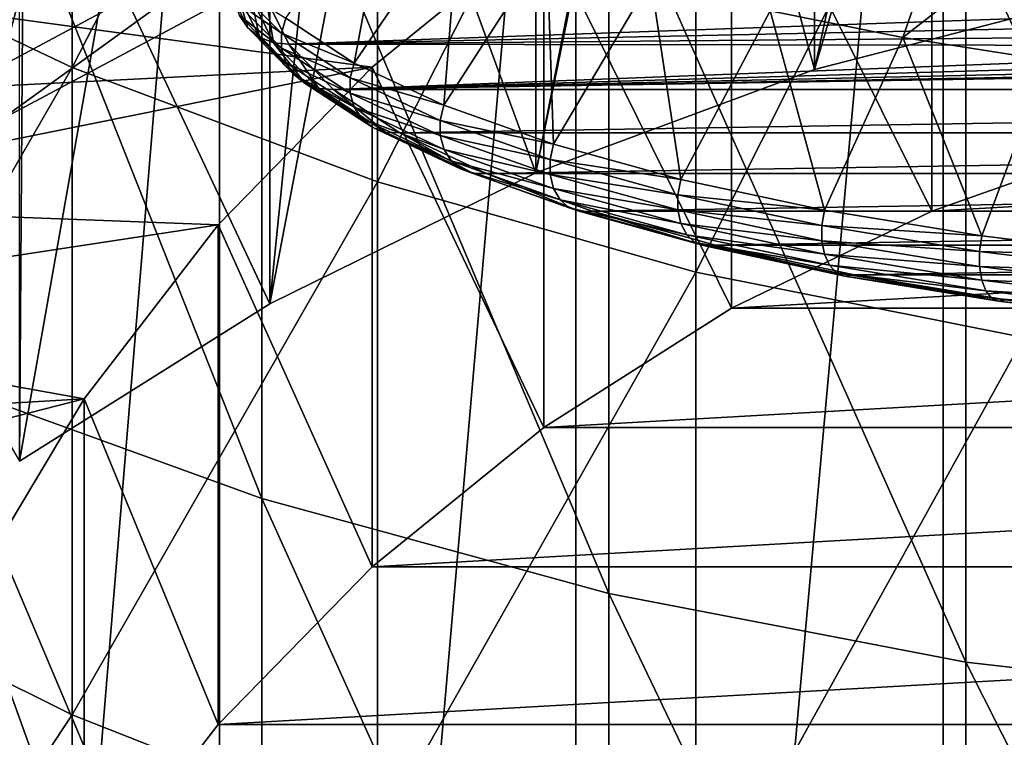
# Model space of a CAD drawing. Header units: metres. Extents: x -22 to 73, y -229 to 22.
# Tile 14 of 256: x -6.08 to -2.51, y -193.77 to -191.17. Entities that reach past the tile are written whole.
import ezdxf

# ---------------------------------------------------------------- set-up
doc = ezdxf.new("R2010")
doc.units = ezdxf.units.M
doc.layers.add('solid_509500_SW0001', color=7, linetype='CONTINUOUS')

msp = doc.modelspace()

# ---------------------------------------------------------------- linework, layer by layer
at = {"layer": 'solid_509500_SW0001'}
for points in [[(-3.198326, -186.779678, 248.007172), (-2.151886, -186.508835, 247.934601), (-3.198321, -191.352203, 230.942276)], [(-2.151886, -186.508835, 247.934601), (-2.151896, -191.081375, 230.869705), (-3.198321, -191.352203, 230.942276)], [(-4.209724, -187.154694, 248.107651), (-3.198326, -186.779678, 248.007172), (-4.209721, -191.727219, 231.042755)], [(-3.198326, -186.779678, 248.007172), (-3.198321, -191.352203, 230.942276), (-4.209721, -191.727219, 231.042755)], [(-4.209724, -187.154694, 248.107651), (-4.209721, -191.727219, 231.042755), (-5.175007, -192.202286, 231.170059)], [(-5.175, -187.629761, 248.23494), (-4.209724, -187.154694, 248.107651), (-5.175007, -192.202286, 231.170059)], [(-6.083577, -188.199692, 248.387665), (-5.175, -187.629761, 248.23494), (-6.08357, -192.772217, 231.322769)], [(-5.175, -187.629761, 248.23494), (-5.175007, -192.202286, 231.170059), (-6.08357, -192.772217, 231.322769)], [(-2.731265, -202.293915, 175.086884), (-2.731265, -187.851807, 228.98555), (-1.37224, -187.657089, 228.933365)], [(-1.37224, -202.099197, 175.034714), (-2.731265, -202.293915, 175.086884), (-1.37224, -187.657089, 228.933365)], [(-4.063985, -202.616364, 175.173279), (-4.063985, -188.174271, 229.071945), (-2.731265, -187.851807, 228.98555)], [(-2.731265, -202.293915, 175.086884), (-4.063985, -202.616364, 175.173279), (-2.731265, -187.851807, 228.98555)], [(-5.357568, -203.063446, 175.293076), (-5.357568, -188.621338, 229.191742), (-4.063985, -188.174271, 229.071945)], [(-4.063985, -202.616364, 175.173279), (-5.357568, -203.063446, 175.293076), (-4.063985, -188.174271, 229.071945)], [(-6.149215, -191.339722, 230.903641), (-6.599516, -188.942841, 230.261398), (-5.357495, -188.375443, 230.10936)], [(-5.119573, -190.787704, 230.755722), (-6.149215, -191.339722, 230.903641), (-5.357495, -188.375443, 230.10936)], [(-6.599555, -203.630844, 175.445114), (-6.599555, -189.188751, 229.343781), (-5.357568, -188.621338, 229.191742)], [(-5.357568, -203.063446, 175.293076), (-6.599555, -203.630844, 175.445114), (-5.357568, -188.621338, 229.191742)], [(-5.892459, -191.344559, 293.489594), (-6.944628, -190.84491, 293.104828), (-5.892459, -188.785538, 296.595001)], [(-5.892459, -191.344559, 293.489594), (-5.892459, -188.785538, 296.595001), (-4.783543, -189.179077, 296.941711)], [(-3.198321, -191.352203, 230.942276), (-2.516222, -189.03331, 230.320923), (-3.742045, -189.33989, 230.403076)], [(-2.151896, -191.081375, 230.869705), (-2.516222, -189.03331, 230.320923), (-3.198321, -191.352203, 230.942276)], [(-4.783543, -191.760086, 293.809631), (-5.892459, -191.344559, 293.489594), (-4.783543, -189.179077, 296.941711)], [(-4.783543, -191.760086, 293.809631), (-4.783543, -189.179077, 296.941711), (-3.628558, -189.489166, 297.214905)], [(-4.209721, -191.727219, 231.042755), (-3.742045, -189.33989, 230.403076), (-4.929452, -189.764679, 230.516891)], [(-3.198321, -191.352203, 230.942276), (-3.742045, -189.33989, 230.403076), (-4.209721, -191.727219, 231.042755)], [(-3.628558, -192.087509, 294.061768), (-4.783543, -191.760086, 293.809631), (-3.628558, -189.489166, 297.214905)], [(-3.628558, -192.087509, 294.061768), (-3.628558, -189.489166, 297.214905), (-2.438629, -189.712814, 297.411926)], [(-2.438629, -192.323654, 294.243652), (-3.628558, -192.087509, 294.061768), (-2.438629, -189.712814, 297.411926)], [(-5.175007, -192.202286, 231.170059), (-4.929452, -189.764679, 230.516891), (-6.066265, -190.303299, 230.661224)], [(-4.209721, -191.727219, 231.042755), (-4.929452, -189.764679, 230.516891), (-5.175007, -192.202286, 231.170059)], [(-2.007646, -191.59639, 242.153397), (-2.007646, -189.784653, 248.914871), (-2.772568, -190.053574, 248.986938)], [(-5.203274, -192.907822, 294.693542), (-5.203274, -190.266083, 297.899323), (-6.415171, -189.8508, 297.533478)], [(-6.415171, -192.469345, 294.355835), (-5.203274, -192.907822, 294.693542), (-6.415171, -189.8508, 297.533478)], [(-2.772568, -191.865311, 242.225449), (-2.772568, -190.053574, 248.986938), (-3.500005, -190.406464, 249.081482)], [(-2.007646, -191.59639, 242.153397), (-2.772568, -190.053574, 248.986938), (-2.772568, -191.865311, 242.225449)], [(-3.944256, -193.253067, 294.959412), (-3.944256, -190.593033, 298.187378), (-5.203274, -190.266083, 297.899323)], [(-5.203274, -192.907822, 294.693542), (-3.944256, -193.253067, 294.959412), (-5.203274, -190.266083, 297.899323)], [(-6.08357, -192.772217, 231.322769), (-6.066265, -190.303299, 230.661224), (-7.140861, -190.950287, 230.834579)], [(-5.175007, -192.202286, 231.170059), (-6.066265, -190.303299, 230.661224), (-6.08357, -192.772217, 231.322769)], [(-3.500005, -192.218201, 242.320007), (-3.500005, -190.406464, 249.081482), (-4.180091, -190.838516, 249.197266)], [(-2.772568, -191.865311, 242.225449), (-3.500005, -190.406464, 249.081482), (-3.500005, -192.218201, 242.320007)], [(-4.737214, -190.62233, 211.303513), (-4.86845, -191.328568, 210.980988), (-5.117189, -191.16597, 211.587814)], [(-4.737214, -190.62233, 211.303513), (-4.486119, -190.766739, 210.764618), (-4.86845, -191.328568, 210.980988)], [(-2.649518, -193.501923, 295.151062), (-2.649518, -190.82872, 298.39502), (-3.944256, -190.593033, 298.187378)], [(-3.944256, -193.253067, 294.959412), (-2.649518, -193.501923, 295.151062), (-3.944256, -190.593033, 298.187378)], [(-2.661736, -190.615036, 209.169312), (-2.878072, -191.236511, 209.011353), (-3.359678, -191.138855, 209.375824)], [(-2.177516, -190.690796, 208.886566), (-2.878072, -191.236511, 209.011353), (-2.661736, -190.615036, 209.169312)], [(-2.177516, -190.690796, 208.886566), (-2.354497, -191.318436, 208.705627), (-2.878072, -191.236511, 209.011353)], [(-5.119593, -190.981827, 230.031281), (-8.755124, -190.759506, 229.97171), (-9.758599, -191.638107, 230.207138)], [(-6.149197, -191.533829, 230.179199), (-6.149215, -191.339722, 230.903641), (-5.119573, -190.787704, 230.755722)], [(-6.149197, -191.533829, 230.179199), (-5.119573, -190.787704, 230.755722), (-5.119593, -190.981827, 230.031281)], [(-4.486119, -190.766739, 210.764618), (-4.542933, -191.481812, 210.409042), (-4.86845, -191.328568, 210.980988)], [(-4.486119, -190.766739, 210.764618), (-4.169607, -190.902237, 210.258881), (-4.542933, -191.481812, 210.409042)], [(-1.330785, -193.652145, 295.266754), (-1.330785, -190.970993, 298.520355), (-2.649518, -190.82872, 298.39502)], [(-2.649518, -193.501923, 295.151062), (-1.330785, -193.652145, 295.266754), (-2.649518, -190.82872, 298.39502)], [(-6.944628, -193.169418, 289.871277), (-6.944628, -190.84491, 293.104828), (-5.892459, -191.344559, 293.489594)], [(-4.803687, -191.343948, 249.332687), (-4.180091, -190.838516, 249.197266), (-6.723736, -191.082748, 249.262695)], [(-4.180091, -192.650253, 242.435776), (-4.180091, -190.838516, 249.197266), (-4.803687, -191.343948, 249.332687)], [(-3.500005, -192.218201, 242.320007), (-4.180091, -190.838516, 249.197266), (-4.180091, -192.650253, 242.435776)], [(-4.169607, -190.902237, 210.258881), (-4.14577, -191.623306, 209.881027), (-4.542933, -191.481812, 210.409042)], [(-4.169607, -190.902237, 210.258881), (-3.792293, -191.026886, 209.793686), (-4.14577, -191.623306, 209.881027)], [(-6.149197, -191.533829, 230.179199), (-5.119593, -190.981827, 230.031281), (-9.758599, -191.638107, 230.207138)], [(-5.338925, -191.028961, 212.924698), (-5.254727, -191.201462, 212.280914), (-5.295982, -191.06424, 212.936951)], [(-5.284976, -191.156738, 212.262955), (-5.254727, -191.201462, 212.280914), (-5.338925, -191.028961, 212.924698)], [(-5.300797, -191.049805, 212.231171), (-5.117189, -191.16597, 211.587814), (-5.132264, -191.219696, 211.597153)], [(-5.300797, -191.049805, 212.231171), (-5.132264, -191.219696, 211.597153), (-5.300759, -191.104767, 212.245911)], [(-3.792293, -191.026886, 209.793686), (-3.683227, -191.750778, 209.405258), (-4.14577, -191.623306, 209.881027)], [(-3.792293, -191.026886, 209.793686), (-3.359678, -191.138855, 209.375824), (-3.683227, -191.750778, 209.405258)], [(-4.803687, -191.343948, 249.332687), (-6.723736, -191.082748, 249.262695), (-7.013826, -191.455078, 249.362457)], [(-5.295982, -191.06424, 212.936951), (-5.212461, -191.235367, 212.29834), (-5.244306, -191.086227, 212.946198)], [(-5.254727, -191.201462, 212.280914), (-5.212461, -191.235367, 212.29834), (-5.295982, -191.06424, 212.936951)], [(-5.244306, -191.086227, 212.946198), (-5.161601, -191.255661, 212.313828), (-5.188137, -191.093124, 212.951675)], [(-5.212461, -191.235367, 212.29834), (-5.161601, -191.255661, 212.313828), (-5.244306, -191.086227, 212.946198)], [(-5.300759, -191.104767, 212.245911), (-5.132227, -191.274658, 211.611893), (-5.284976, -191.156738, 212.262955)], [(-5.132264, -191.219696, 211.597153), (-5.132227, -191.274658, 211.611893), (-5.300759, -191.104767, 212.245911)], [(-1.221602, -191.123703, 212.837524), (-5.188137, -191.093124, 212.951675), (-5.106293, -191.260773, 212.325974)], [(-5.161601, -191.255661, 212.313828), (-5.106293, -191.260773, 212.325974), (-5.188137, -191.093124, 212.951675)], [(-5.284976, -191.156738, 212.262955), (-5.116947, -191.326111, 211.630814), (-5.254727, -191.201462, 212.280914)], [(-5.132227, -191.274658, 211.611893), (-5.116947, -191.326111, 211.630814), (-5.284976, -191.156738, 212.262955)], [(-1.125841, -191.176865, 212.63916), (-1.221602, -191.123703, 212.837524), (-5.106293, -191.260773, 212.325974)], [(-3.359678, -191.138855, 209.375824), (-3.162597, -191.862259, 208.989227), (-3.683227, -191.750778, 209.405258)], [(-3.359678, -191.138855, 209.375824), (-2.878072, -191.236511, 209.011353), (-3.162597, -191.862259, 208.989227)], [(-5.132264, -191.219696, 211.597153), (-5.117189, -191.16597, 211.587814), (-4.86845, -191.328568, 210.980988)], [(-0.995858, -191.224899, 212.459839), (-1.125841, -191.176865, 212.63916), (-5.106293, -191.260773, 212.325974)], [(-5.254727, -191.201462, 212.280914), (-5.087659, -191.369873, 211.65239), (-5.212461, -191.235367, 212.29834)], [(-5.116947, -191.326111, 211.630814), (-5.087659, -191.369873, 211.65239), (-5.254727, -191.201462, 212.280914)], [(-5.132264, -191.219696, 211.597153), (-4.86845, -191.328568, 210.980988), (-4.882792, -191.382767, 210.988525)], [(-5.132264, -191.219696, 211.597153), (-4.882792, -191.382767, 210.988525), (-5.132227, -191.274658, 211.611893)], [(-0.835618, -191.266373, 212.305069), (-0.995858, -191.224899, 212.459839), (-5.106293, -191.260773, 212.325974)], [(-5.212461, -191.235367, 212.29834), (-5.046737, -191.40242, 211.674881), (-5.161601, -191.255661, 212.313828)], [(-5.087659, -191.369873, 211.65239), (-5.046737, -191.40242, 211.674881), (-5.212461, -191.235367, 212.29834)], [(-5.161601, -191.255661, 212.313828), (-4.997493, -191.421097, 211.696442), (-5.106293, -191.260773, 212.325974)], [(-5.046737, -191.40242, 211.674881), (-4.997493, -191.421097, 211.696442), (-5.161601, -191.255661, 212.313828)], [(-0.835618, -191.266373, 212.305069), (-5.106293, -191.260773, 212.325974), (-4.943898, -191.424454, 211.715118)], [(-4.997493, -191.421097, 211.696442), (-4.943898, -191.424454, 211.715118), (-5.106293, -191.260773, 212.325974)], [(-2.878072, -191.236511, 209.011353), (-2.59209, -191.955963, 208.639511), (-3.162597, -191.862259, 208.989227)], [(-2.878072, -191.236511, 209.011353), (-2.354497, -191.318436, 208.705627), (-2.59209, -191.955963, 208.639511)], [(-5.132227, -191.274658, 211.611893), (-4.882757, -191.437744, 211.003265), (-5.116947, -191.326111, 211.630814)], [(-4.882792, -191.382767, 210.988525), (-4.882757, -191.437744, 211.003265), (-5.132227, -191.274658, 211.611893)], [(-0.649997, -191.300018, 212.17952), (-0.835618, -191.266373, 212.305069), (-4.943898, -191.424454, 211.715118)], [(-0.444605, -191.324814, 212.087006), (-0.649997, -191.300018, 212.17952), (-4.943898, -191.424454, 211.715118)], [(-5.116947, -191.326111, 211.630814), (-4.868219, -191.488708, 211.024002), (-5.087659, -191.369873, 211.65239)], [(-4.882757, -191.437744, 211.003265), (-4.868219, -191.488708, 211.024002), (-5.116947, -191.326111, 211.630814)], [(-0.225739, -191.339981, 212.030365), (-0.444605, -191.324814, 212.087006), (-4.943898, -191.424454, 211.715118)], [(-4.882792, -191.382767, 210.988525), (-4.86845, -191.328568, 210.980988), (-4.542933, -191.481812, 210.409042)], [(-2.354497, -191.318436, 208.705627), (-1.980705, -192.030426, 208.361618), (-2.59209, -191.955963, 208.639511)], [(-4.803687, -191.343948, 249.332687), (-7.013826, -191.455078, 249.362457), (-7.281824, -191.842499, 249.466278)], [(-5.362288, -191.915848, 249.485931), (-4.803687, -191.343948, 249.332687), (-7.281824, -191.842499, 249.466278)], [(-5.892459, -193.693344, 290.222321), (-6.944628, -193.169418, 289.871277), (-5.892459, -191.344559, 293.489594)], [(-5.892459, -193.693344, 290.222321), (-5.892459, -191.344559, 293.489594), (-4.783543, -191.760086, 293.809631)], [(-4.803687, -193.155685, 242.571213), (-4.803687, -191.343948, 249.332687), (-5.362288, -191.915848, 249.485931)], [(-5.087659, -191.369873, 211.65239), (-4.840355, -191.53154, 211.049057), (-5.046737, -191.40242, 211.674881)], [(-4.868219, -191.488708, 211.024002), (-4.840355, -191.53154, 211.049057), (-5.087659, -191.369873, 211.65239)], [(0, -191.345093, 212.011292), (-0.225739, -191.339981, 212.030365), (-4.943898, -191.424454, 211.715118)], [(0, -191.345093, 212.011292), (-4.943898, -191.424454, 211.715118), (4.943898, -191.424454, 211.715118)], [(-4.180091, -192.650253, 242.435776), (-4.803687, -191.343948, 249.332687), (-4.803687, -193.155685, 242.571213)], [(-5.046737, -191.40242, 211.674881), (-4.801422, -191.562775, 211.076401), (-4.997493, -191.421097, 211.696442)], [(-4.840355, -191.53154, 211.049057), (-4.801422, -191.562775, 211.076401), (-5.046737, -191.40242, 211.674881)], [(-4.882792, -191.382767, 210.988525), (-4.542933, -191.481812, 210.409042), (-4.556316, -191.536469, 210.414902)], [(-4.882792, -191.382767, 210.988525), (-4.556316, -191.536469, 210.414902), (-4.882757, -191.437744, 211.003265)], [(-4.997493, -191.421097, 211.696442), (-4.754572, -191.579895, 211.103806), (-4.943898, -191.424454, 211.715118)], [(-4.801422, -191.562775, 211.076401), (-4.754572, -191.579895, 211.103806), (-4.997493, -191.421097, 211.696442)], [(-4.943898, -191.424454, 211.715118), (-4.70352, -191.581558, 211.128769), (4.943898, -191.424454, 211.715118)], [(-4.754572, -191.579895, 211.103806), (-4.70352, -191.581558, 211.128769), (-4.943898, -191.424454, 211.715118)], [(-4.882757, -191.437744, 211.003265), (-4.556283, -191.591446, 210.429642), (-4.868219, -191.488708, 211.024002)], [(-4.556316, -191.536469, 210.414902), (-4.556283, -191.591446, 210.429642), (-4.882757, -191.437744, 211.003265)], [(-4.70352, -191.581558, 211.128769), (4.70352, -191.581558, 211.128769), (4.943898, -191.424454, 211.715118)], [(-4.868219, -191.488708, 211.024002), (-4.542717, -191.641953, 210.452087), (-4.840355, -191.53154, 211.049057)], [(-4.556283, -191.591446, 210.429642), (-4.542717, -191.641953, 210.452087), (-4.868219, -191.488708, 211.024002)], [(-4.556316, -191.536469, 210.414902), (-4.542933, -191.481812, 210.409042), (-4.14577, -191.623306, 209.881027)], [(-4.840355, -191.53154, 211.049057), (-4.516716, -191.683914, 210.480423), (-4.801422, -191.562775, 211.076401)], [(-4.542717, -191.641953, 210.452087), (-4.516716, -191.683914, 210.480423), (-4.840355, -191.53154, 211.049057)], [(-4.556316, -191.536469, 210.414902), (-4.14577, -191.623306, 209.881027), (-4.157984, -191.678375, 209.88533)], [(-4.556316, -191.536469, 210.414902), (-4.157984, -191.678375, 209.88533), (-4.556283, -191.591446, 210.429642)], [(-4.801422, -191.562775, 211.076401), (-4.480387, -191.713913, 210.512329), (-4.754572, -191.579895, 211.103806)], [(-4.516716, -191.683914, 210.480423), (-4.480387, -191.713913, 210.512329), (-4.801422, -191.562775, 211.076401)], [(-4.754572, -191.579895, 211.103806), (-4.436669, -191.729553, 210.545242), (-4.70352, -191.581558, 211.128769)], [(-4.480387, -191.713913, 210.512329), (-4.436669, -191.729553, 210.545242), (-4.754572, -191.579895, 211.103806)], [(-4.70352, -191.581558, 211.128769), (-4.388931, -191.729645, 210.576126), (4.70352, -191.581558, 211.128769)], [(-4.436669, -191.729553, 210.545242), (-4.388931, -191.729645, 210.576126), (-4.70352, -191.581558, 211.128769)], [(-4.388931, -191.729645, 210.576126), (4.388931, -191.729645, 210.576126), (4.70352, -191.581558, 211.128769)], [(-4.556283, -191.591446, 210.429642), (-4.157954, -191.733337, 209.90007), (-4.542717, -191.641953, 210.452087)], [(-4.157984, -191.678375, 209.88533), (-4.157954, -191.733337, 209.90007), (-4.556283, -191.591446, 210.429642)], [(2.007646, -191.59639, 242.153397), (-2.007646, -191.59639, 242.153397), (-2.772568, -191.865311, 242.225449)], [(2.772568, -191.865311, 242.225449), (2.007646, -191.59639, 242.153397), (-2.772568, -191.865311, 242.225449)], [(-4.542717, -191.641953, 210.452087), (-4.145574, -191.783417, 209.924103), (-4.516716, -191.683914, 210.480423)], [(-4.157954, -191.733337, 209.90007), (-4.145574, -191.783417, 209.924103), (-4.542717, -191.641953, 210.452087)], [(-4.157984, -191.678375, 209.88533), (-4.14577, -191.623306, 209.881027), (-3.683227, -191.750778, 209.405258)], [(-4.516716, -191.683914, 210.480423), (-4.121846, -191.82457, 209.955444), (-4.480387, -191.713913, 210.512329)], [(-4.145574, -191.783417, 209.924103), (-4.121846, -191.82457, 209.955444), (-4.516716, -191.683914, 210.480423)], [(-4.157984, -191.678375, 209.88533), (-3.683227, -191.750778, 209.405258), (-3.694077, -191.806229, 209.408142)], [(-4.157984, -191.678375, 209.88533), (-3.694077, -191.806229, 209.408142), (-4.157954, -191.733337, 209.90007)], [(-4.480387, -191.713913, 210.512329), (-4.088692, -191.853455, 209.991577), (-4.436669, -191.729553, 210.545242)], [(-4.121846, -191.82457, 209.955444), (-4.088692, -191.853455, 209.991577), (-4.480387, -191.713913, 210.512329)], [(-4.436669, -191.729553, 210.545242), (-4.048797, -191.867722, 210.029572), (-4.388931, -191.729645, 210.576126)], [(-4.088692, -191.853455, 209.991577), (-4.048797, -191.867722, 210.029572), (-4.436669, -191.729553, 210.545242)], [(-4.388931, -191.729645, 210.576126), (-4.005117, -191.866348, 210.065948), (4.388931, -191.729645, 210.576126)], [(-4.048797, -191.867722, 210.029572), (-4.005117, -191.866348, 210.065948), (-4.388931, -191.729645, 210.576126)], [(-4.005117, -191.866348, 210.065948), (4.005117, -191.866348, 210.065948), (4.388931, -191.729645, 210.576126)], [(-4.783543, -194.129059, 290.514252), (-5.892459, -193.693344, 290.222321), (-4.783543, -191.760086, 293.809631)], [(-4.783543, -194.129059, 290.514252), (-4.783543, -191.760086, 293.809631), (-3.628558, -192.087509, 294.061768)], [(-4.157954, -191.733337, 209.90007), (-3.694051, -191.861191, 209.422897), (-4.145574, -191.783417, 209.924103)], [(-3.694077, -191.806229, 209.408142), (-3.694051, -191.861191, 209.422897), (-4.157954, -191.733337, 209.90007)], [(-3.694077, -191.806229, 209.408142), (-3.683227, -191.750778, 209.405258), (-3.162597, -191.862259, 208.989227)], [(-4.145574, -191.783417, 209.924103), (-3.683052, -191.910904, 209.448349), (-4.121846, -191.82457, 209.955444)], [(-3.694051, -191.861191, 209.422897), (-3.683052, -191.910904, 209.448349), (-4.145574, -191.783417, 209.924103)], [(-4.121846, -191.82457, 209.955444), (-3.661972, -191.951324, 209.482422), (-4.088692, -191.853455, 209.991577)], [(-3.683052, -191.910904, 209.448349), (-3.661972, -191.951324, 209.482422), (-4.121846, -191.82457, 209.955444)], [(-3.694077, -191.806229, 209.408142), (-3.162597, -191.862259, 208.989227), (-3.171914, -191.91803, 208.990891)], [(-3.694077, -191.806229, 209.408142), (-3.171914, -191.91803, 208.990891), (-3.694051, -191.861191, 209.422897)], [(-5.362288, -191.915848, 249.485931), (-7.281824, -191.842499, 249.466278), (-7.526937, -192.243866, 249.573822)], [(-4.088692, -191.853455, 209.991577), (-3.632517, -191.979187, 209.522354), (-4.048797, -191.867722, 210.029572)], [(-3.661972, -191.951324, 209.482422), (-3.632517, -191.979187, 209.522354), (-4.088692, -191.853455, 209.991577)], [(-4.048797, -191.867722, 210.029572), (-3.597073, -191.992233, 209.564926), (-4.005117, -191.866348, 210.065948)], [(-3.632517, -191.979187, 209.522354), (-3.597073, -191.992233, 209.564926), (-4.048797, -191.867722, 210.029572)], [(-4.005117, -191.866348, 210.065948), (-3.558127, -191.989517, 209.606262), (4.005117, -191.866348, 210.065948)], [(-3.597073, -191.992233, 209.564926), (-3.558127, -191.989517, 209.606262), (-4.005117, -191.866348, 210.065948)], [(-3.694051, -191.861191, 209.422897), (-3.171891, -191.972992, 209.005661), (-3.683052, -191.910904, 209.448349)], [(-3.171914, -191.91803, 208.990891), (-3.171891, -191.972992, 209.005661), (-3.694051, -191.861191, 209.422897)], [(-3.558127, -191.989517, 209.606262), (3.558127, -191.989517, 209.606262), (4.005117, -191.866348, 210.065948)], [(2.772568, -191.865311, 242.225449), (-2.772568, -191.865311, 242.225449), (-3.500005, -192.218201, 242.320007)], [(3.500005, -192.218201, 242.320007), (2.772568, -191.865311, 242.225449), (-3.500005, -192.218201, 242.320007)], [(-3.171914, -191.91803, 208.990891), (-3.162597, -191.862259, 208.989227), (-2.59209, -191.955963, 208.639511)], [(-5.848418, -192.546585, 249.654938), (-5.362288, -191.915848, 249.485931), (-7.526937, -192.243866, 249.573822)], [(-5.362288, -193.727585, 242.724442), (-5.362288, -191.915848, 249.485931), (-5.848418, -192.546585, 249.654938)], [(-4.803687, -193.155685, 242.571213), (-5.362288, -191.915848, 249.485931), (-5.362288, -193.727585, 242.724442)], [(-3.683052, -191.910904, 209.448349), (-3.162447, -192.022369, 209.032333), (-3.661972, -191.951324, 209.482422)], [(-3.171891, -191.972992, 209.005661), (-3.162447, -192.022369, 209.032333), (-3.683052, -191.910904, 209.448349)], [(-3.171914, -191.91803, 208.990891), (-2.59209, -191.955963, 208.639511), (-2.599727, -192.012009, 208.640152)], [(-3.171914, -191.91803, 208.990891), (-2.599727, -192.012009, 208.640152), (-3.171891, -191.972992, 209.005661)], [(-3.661972, -191.951324, 209.482422), (-3.144346, -192.062149, 209.068787), (-3.632517, -191.979187, 209.522354)], [(-3.162447, -192.022369, 209.032333), (-3.144346, -192.062149, 209.068787), (-3.661972, -191.951324, 209.482422)], [(-3.632517, -191.979187, 209.522354), (-3.119055, -192.089127, 209.112061), (-3.597073, -191.992233, 209.564926)], [(-3.144346, -192.062149, 209.068787), (-3.119055, -192.089127, 209.112061), (-3.632517, -191.979187, 209.522354)], [(-3.171891, -191.972992, 209.005661), (-2.599708, -192.066986, 208.654907), (-3.162447, -192.022369, 209.032333)], [(-2.599727, -192.012009, 208.640152), (-2.599708, -192.066986, 208.654907), (-3.171891, -191.972992, 209.005661)], [(-2.599727, -192.012009, 208.640152), (-2.59209, -191.955963, 208.639511), (-1.980705, -192.030426, 208.361618)], [(-3.597073, -191.992233, 209.564926), (-3.088621, -192.101089, 209.15863), (-3.558127, -191.989517, 209.606262)], [(-3.119055, -192.089127, 209.112061), (-3.088621, -192.101089, 209.15863), (-3.597073, -191.992233, 209.564926)], [(-3.558127, -191.989517, 209.606262), (-3.054988, -192.097229, 209.204315), (3.558127, -191.989517, 209.606262)], [(-3.088621, -192.101089, 209.15863), (-3.054988, -192.097229, 209.204315), (-3.558127, -191.989517, 209.606262)], [(-3.054988, -192.097229, 209.204315), (3.054988, -192.097229, 209.204315), (3.558127, -191.989517, 209.606262)], [(-2.599727, -192.012009, 208.640152), (-1.980705, -192.030426, 208.361618), (-1.986541, -192.0867, 208.361435)], [(-2.599727, -192.012009, 208.640152), (-1.986541, -192.0867, 208.361435), (-2.599708, -192.066986, 208.654907)], [(-3.162447, -192.022369, 209.032333), (-2.591968, -192.116074, 208.682632), (-3.144346, -192.062149, 209.068787)], [(-2.599708, -192.066986, 208.654907), (-2.591968, -192.116074, 208.682632), (-3.162447, -192.022369, 209.032333)], [(-3.628558, -194.472382, 290.744263), (-4.783543, -194.129059, 290.514252), (-3.628558, -192.087509, 294.061768)], [(-3.628558, -194.472382, 290.744263), (-3.628558, -192.087509, 294.061768), (-2.438629, -192.323654, 294.243652)], [(-3.144346, -192.062149, 209.068787), (-2.577132, -192.155319, 208.721085), (-3.119055, -192.089127, 209.112061)], [(-2.591968, -192.116074, 208.682632), (-2.577132, -192.155319, 208.721085), (-3.144346, -192.062149, 209.068787)], [(-2.599708, -192.066986, 208.654907), (-1.986526, -192.141663, 208.376205), (-2.591968, -192.116074, 208.682632)], [(-1.986541, -192.0867, 208.361435), (-1.986526, -192.141663, 208.376205), (-2.599708, -192.066986, 208.654907)], [(-3.119055, -192.089127, 209.112061), (-2.556403, -192.181534, 208.767151), (-3.088621, -192.101089, 209.15863)], [(-2.577132, -192.155319, 208.721085), (-2.556403, -192.181534, 208.767151), (-3.119055, -192.089127, 209.112061)], [(-3.088621, -192.101089, 209.15863), (-2.531459, -192.192612, 208.817093), (-3.054988, -192.097229, 209.204315)], [(-2.556403, -192.181534, 208.767151), (-2.531459, -192.192612, 208.817093), (-3.088621, -192.101089, 209.15863)], [(-3.054988, -192.097229, 209.204315), (-2.50368, -192.187744, 208.86647), (3.054988, -192.097229, 209.204315)], [(-2.531459, -192.192612, 208.817093), (-2.50368, -192.187744, 208.86647), (-3.054988, -192.097229, 209.204315)], [(-2.591968, -192.116074, 208.682632), (-1.980612, -192.190536, 208.404755), (-2.577132, -192.155319, 208.721085)], [(-1.986526, -192.141663, 208.376205), (-1.980612, -192.190536, 208.404755), (-2.591968, -192.116074, 208.682632)], [(-2.577132, -192.155319, 208.721085), (-1.969275, -192.229355, 208.444809), (-2.556403, -192.181534, 208.767151)], [(-1.980612, -192.190536, 208.404755), (-1.969275, -192.229355, 208.444809), (-2.577132, -192.155319, 208.721085)], [(-2.556403, -192.181534, 208.767151), (-1.953436, -192.254974, 208.493088), (-2.531459, -192.192612, 208.817093)], [(-1.969275, -192.229355, 208.444809), (-1.953436, -192.254974, 208.493088), (-2.556403, -192.181534, 208.767151)], [(-2.531459, -192.192612, 208.817093), (-1.934375, -192.265335, 208.5457), (-2.50368, -192.187744, 208.86647)], [(-1.953436, -192.254974, 208.493088), (-1.934375, -192.265335, 208.5457), (-2.531459, -192.192612, 208.817093)], [(3.500005, -192.218201, 242.320007), (-3.500005, -192.218201, 242.320007), (-4.180091, -192.650253, 242.435776)], [(4.180091, -192.650253, 242.435776), (3.500005, -192.218201, 242.320007), (-4.180091, -192.650253, 242.435776)], [(-5.848418, -192.546585, 249.654938), (-7.526937, -192.243866, 249.573822), (-7.748321, -192.657791, 249.684738)], [(-2.438629, -194.720001, 290.910187), (-3.628558, -194.472382, 290.744263), (-2.438629, -192.323654, 294.243652)], [(-5.203274, -195.332565, 291.320587), (-5.203274, -192.907822, 294.693542), (-6.415171, -192.469345, 294.355835)], [(-6.415171, -194.872772, 291.012543), (-5.203274, -195.332565, 291.320587), (-6.415171, -192.469345, 294.355835)], [(-5.848418, -192.546585, 249.654938), (-7.748321, -192.657791, 249.684738), (-7.945363, -193.08313, 249.798706)], [(-6.255429, -193.227539, 249.837387), (-5.848418, -192.546585, 249.654938), (-7.945363, -193.08313, 249.798706)], [(-5.848418, -194.358322, 242.893448), (-5.848418, -192.546585, 249.654938), (-6.255429, -193.227539, 249.837387)], [(-5.362288, -193.727585, 242.724442), (-5.848418, -192.546585, 249.654938), (-5.848418, -194.358322, 242.893448)], [(4.180091, -192.650253, 242.435776), (-4.180091, -192.650253, 242.435776), (-4.803687, -193.155685, 242.571213)], [(4.803687, -193.155685, 242.571213), (4.180091, -192.650253, 242.435776), (-4.803687, -193.155685, 242.571213)], [(-3.944256, -195.694565, 291.563141), (-3.944256, -193.253067, 294.959412), (-5.203274, -192.907822, 294.693542)], [(-5.203274, -195.332565, 291.320587), (-3.944256, -195.694565, 291.563141), (-5.203274, -192.907822, 294.693542)], [(4.803687, -193.155685, 242.571213), (-4.803687, -193.155685, 242.571213), (-5.362288, -193.727585, 242.724442)], [(5.362288, -193.727585, 242.724442), (4.803687, -193.155685, 242.571213), (-5.362288, -193.727585, 242.724442)], [(-6.944628, -195.275772, 286.491577), (-6.944628, -193.169418, 289.871277), (-5.892459, -193.693344, 290.222321)], [(-5.848418, -194.358322, 242.893448), (-6.255429, -193.227539, 249.837387), (-6.255429, -195.039261, 243.075912)], [(-2.649518, -195.955521, 291.737976), (-2.649518, -193.501923, 295.151062), (-3.944256, -193.253067, 294.959412)], [(-3.944256, -195.694565, 291.563141), (-2.649518, -195.955521, 291.737976), (-3.944256, -193.253067, 294.959412)], [(-1.330785, -196.113037, 291.843506), (-1.330785, -193.652145, 295.266754), (-2.649518, -193.501923, 295.151062)], [(-2.649518, -195.955521, 291.737976), (-1.330785, -196.113037, 291.843506), (-2.649518, -193.501923, 295.151062)], [(-5.892459, -195.821686, 286.807312), (-6.944628, -195.275772, 286.491577), (-5.892459, -193.693344, 290.222321)], [(-5.892459, -195.821686, 286.807312), (-5.892459, -193.693344, 290.222321), (-4.783543, -194.129059, 290.514252)], [(5.362288, -193.727585, 242.724442), (-5.362288, -193.727585, 242.724442), (-5.848418, -194.358322, 242.893448)], [(5.848418, -194.358322, 242.893448), (5.362288, -193.727585, 242.724442), (-5.848418, -194.358322, 242.893448)]]:
    msp.add_3dface(points, dxfattribs=at)

doc.saveas('drawing.dxf')
